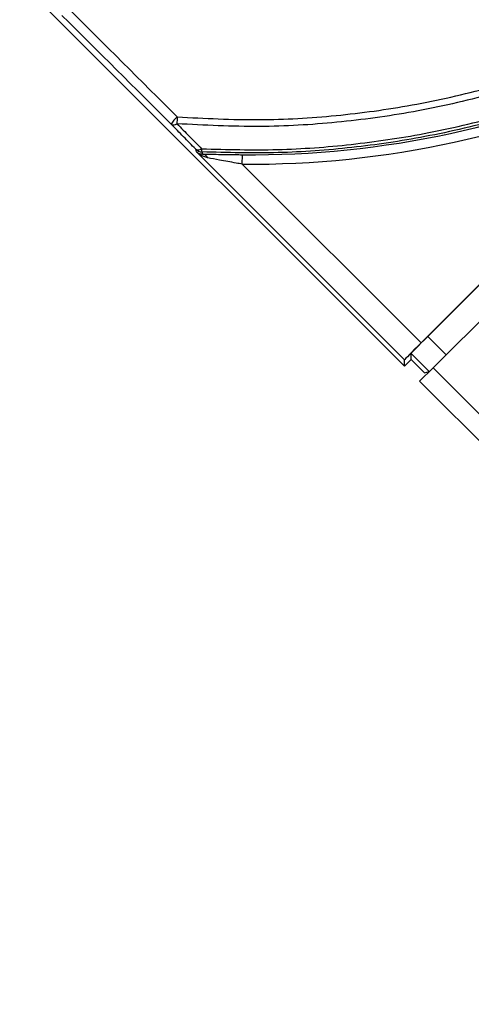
# Model space of a CAD drawing. Header units: millimetres. Extents: x 0 to 420, y 0 to 297.
# Tile 29 of 63: x 91.3 to 93.93, y 251.54 to 257.27. Entities that reach past the tile are written whole.
import ezdxf

# ---------------------------------------------------------------- set-up
doc = ezdxf.new("R2010")
doc.units = ezdxf.units.MM

msp = doc.modelspace()

# ---------------------------------------------------------------- linework, layer by layer
at = {"color": 7, "linetype": 'Continuous', "lineweight": 25}
for p, q in [((91.30491, 257.4967), (93.54473, 255.25688)), ((95.11193, 256.86487), (93.6404, 255.39334)), ((93.67934, 255.43092), (95.11128, 256.86286)), ((93.71035, 255.24703), (95.22615, 256.76282)), ((92.33405, 256.50501), (92.32923, 256.5208)), ((93.54473, 255.29433), (92.33405, 256.50501)), ((92.60009, 256.43364), (92.60058, 256.48868)), ((92.60009, 256.43364), (93.6404, 255.39334)), ((93.67934, 255.43092), (93.78679, 255.32347)), ((93.58367, 255.29582), (93.54473, 255.25688)), ((93.54473, 255.25688), (93.54473, 255.29433)), ((93.58367, 255.29582), (93.58367, 255.33191)), ((93.68862, 255.22696), (93.58367, 255.33191)), ((93.58367, 255.29582), (93.66155, 255.21794)), ((93.63247, 255.16914), (93.71035, 255.24703)), ((93.66155, 255.21794), (93.68862, 255.22696)), ((93.71035, 255.24703), (140.97677, 207.98061)), ((93.63247, 255.16914), (140.97677, 207.82484))]:
    msp.add_line(p, q, dxfattribs=at)
at = {"color": 7, "linetype": 'Continuous', "lineweight": 25, "flags": 128}
msp.add_lwpolyline([(92.36533, 256.50477), (92.36653, 256.50086), (92.36912, 256.49247)], dxfattribs=at)
at = {"color": 7, "linetype": 'Continuous', "lineweight": 25}
for centre, radius, start, end in [((92.64907, 261.99378), 5.56036, 269.495318, 295.114981), ((92.64907, 261.99378), 5.50532, 269.495318, 294.899788), ((92.33063, 256.58153), 0.16722, 130.511274, 149.538378), ((92.20121, 256.69305), 0.03053, 241.186893, 307.660707), ((92.87993, 256.65326), 0.66025, 175.186697, 178.644084), ((92.34466, 256.54816), 0.03142, 240.578703, 307.509701), ((92.36814, 256.55976), 0.05506, 225.037924, 267.071043), ((92.42021, 256.51862), 0.0566, 175.311345, 194.159008), ((92.36372, 256.45367), 0.03917, 25.195293, 82.078341)]:
    msp.add_arc(centre, radius, start, end, dxfattribs=at)
for centre, major_axis, ratio, start_param, end_param in [((94.93008, 252.56987), (-38.90269, 38.90269), 0.0174551, 4.8004145, 4.8167992), ((94.96902, 252.60881), (-38.94163, 38.94163), 0.0174376, 4.8004145, 4.8167992), ((93.68104, 255.42922), (0.09735, 0.09735), 0.0174551, 1.5707963, 3.1241394), ((93.6421, 255.39164), (0.09735, 0.09735), 0.0174551, 1.5707963, 3.1241394), ((93.78594, 255.32432), (0.09735, 0.09735), 0.0087269, 3.1590459, 4.712389)]:
    msp.add_ellipse(centre, major_axis=major_axis, ratio=ratio, start_param=start_param, end_param=end_param, dxfattribs=at)
for points, knots in [([(92.222, 256.70866), (92.38121, 256.70037), (92.68908, 256.68435), (93.14629, 256.71119), (93.59426, 256.77252), (94.03363, 256.87213), (94.46082, 257.00821), (94.78208, 257.1395), (94.96156, 257.22681), (95.00886, 257.24981)], [0, 0, 0, 0, 0.16655546, 0.32208, 0.47760406, 0.63834915, 0.79173684, 0.94512434, 1, 1, 1, 1]), ([(95.00286, 257.20245), (94.96317, 257.18331), (94.79012, 257.09986), (94.47484, 256.97085), (94.04454, 256.83375), (93.60201, 256.73334), (93.1508, 256.67151), (92.6903, 256.64443), (92.38021, 256.66055), (92.21986, 256.66888)], [0, 0, 0, 0, 0.046069, 0.2008949, 0.3557209, 0.5179675, 0.6749368, 0.8319064, 1, 1, 1, 1]), ([(92.3638, 256.52324), (92.51138, 256.5193), (92.80174, 256.51153), (93.23451, 256.54372), (93.67097, 256.60789), (94.11151, 256.7113), (94.55367, 256.85235), (94.83588, 256.97683), (94.97698, 257.03907)], [0, 0, 0, 0, 0.1647328, 0.3241031, 0.4834733, 0.6563822, 0.8281911, 1, 1, 1, 1]), ([(94.96931, 257.01522), (94.83038, 256.95436), (94.55251, 256.83265), (94.11477, 256.69324), (93.67594, 256.59011), (93.23833, 256.52562), (92.80442, 256.49319), (92.51329, 256.50087), (92.36533, 256.50477)], [0, 0, 0, 0, 0.1696399, 0.3392798, 0.5133458, 0.673769, 0.8341923, 1, 1, 1, 1]), ([(92.32923, 256.5208), (92.30553, 256.54497), (92.25813, 256.5933), (92.21037, 256.64197), (92.18649, 256.6663)], [0, 0, 0, 0, 0.5000195, 1, 1, 1, 1]), ([(92.21986, 256.66888), (92.24394, 256.64453), (92.2921, 256.59581), (92.3399, 256.54743), (92.3638, 256.52324)], [0, 0, 0, 0, 0.5000218, 1, 1, 1, 1]), ([(92.33405, 256.50501), (92.3341, 256.50496), (92.3372, 256.50216), (92.34685, 256.49511), (92.36037, 256.4935), (92.36912, 256.49247)], [0, 0, 0, 0, 0.0061917, 0.3563162, 1, 1, 1, 1]), ([(92.39917, 256.47034), (92.38357, 256.47529), (92.35947, 256.48293), (92.34042, 256.49886), (92.33414, 256.50492), (92.33405, 256.50501)], [0, 0, 0, 0, 0.6439995, 0.9946442, 1, 1, 1, 1]), ([(92.36912, 256.49247), (92.38995, 256.49211), (92.41469, 256.49168), (92.47874, 256.49036), (92.53522, 256.48932), (92.58712, 256.48881), (92.60058, 256.48868)], [0, 0, 0, 0, 0.3254975, 0.3867455, 0.8410164, 1, 1, 1, 1]), ([(92.60009, 256.43364), (92.58845, 256.43569), (92.54384, 256.44355), (92.47169, 256.45694), (92.42157, 256.4662), (92.39917, 256.47034)], [0, 0, 0, 0, 0.1634399, 0.6260753, 1, 1, 1, 1])]:
    msp.add_open_spline(points, degree=3, knots=knots, dxfattribs=at)

doc.saveas('drawing.dxf')
